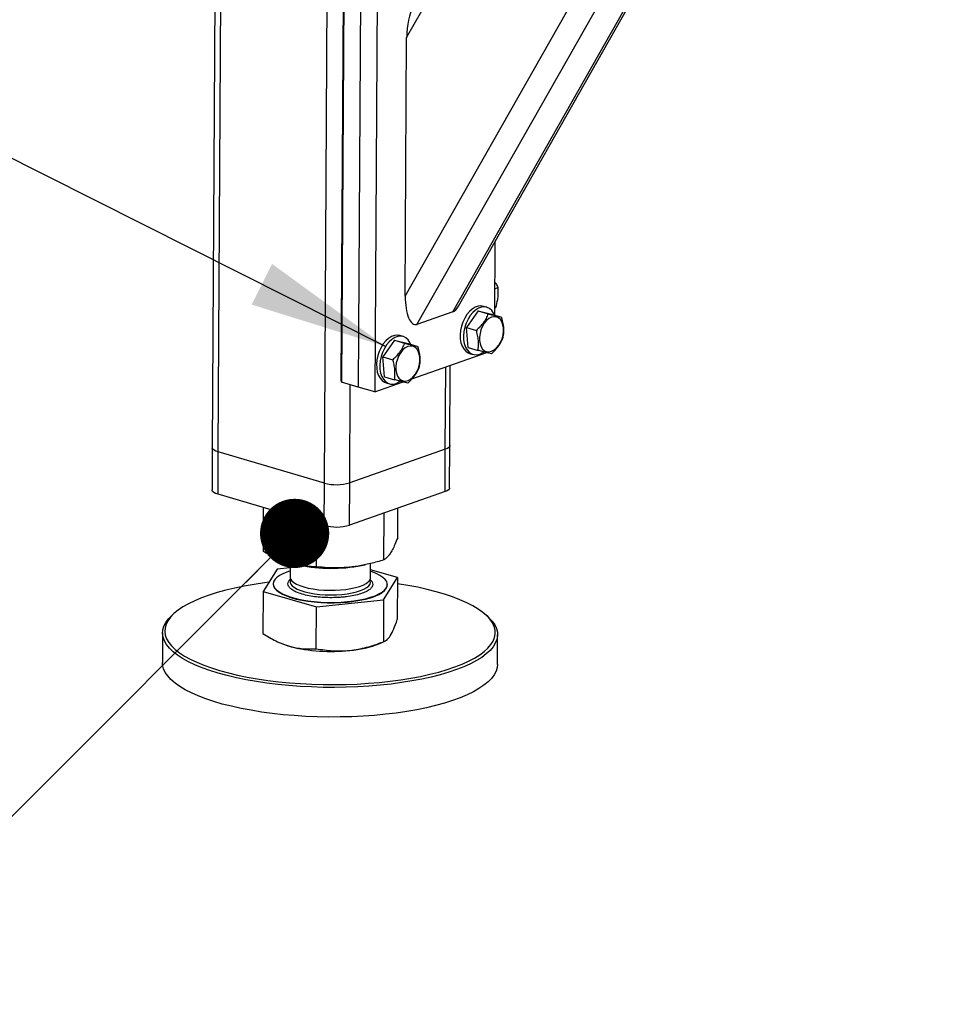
# Model space of a CAD drawing. Header units: millimetres. Extents: x 5 to 589, y 5 to 415.
# Tile 2 of 126: x 124 to 138, y 42 to 56. Entities that reach past the tile are written whole.
import ezdxf

# ---------------------------------------------------------------- set-up
doc = ezdxf.new("R2010")
doc.units = ezdxf.units.MM
doc.layers.add('NOTES', color=6, linetype='Continuous')
doc.layers.add('TRAIT-FORT', color=4, linetype='Continuous', lineweight=25)
doc.dimstyles.new('SLDDIMSTYLE2', dxfattribs={"dimtxt": 0.18, "dimasz": 1, "dimexe": 0, "dimexo": 0.0625, "dimgap": 0, "dimtad": 0, "dimtih": 1, "dimtoh": 1, "dimdec": 0, "dimrnd": 1e-09, "dimzin": 0, "dimdsep": 46, "dimtxsty": 'Standard', "dimblk1": 'DOT', "dimblk2": 'DOT', "dimsah": 1, "dimcen": 0.09, "dimadec": 0, "dimazin": 0, "dimtfac": 1, "dimtdec": 0, "dimtofl": 0, "dimtmove": 0, "dimatfit": 3, "dimldrblk": 'DOT', "dimfxl": 1, "dimfrac": 2, "dimtolj": 1, "dimtzin": 0, "dimarcsym": 0})
doc.dimstyles.new('SLDDIMSTYLE3', dxfattribs={"dimtxt": 0.18, "dimasz": 2, "dimexe": 0, "dimexo": 0.0625, "dimgap": 0, "dimtad": 0, "dimtih": 1, "dimtoh": 1, "dimdec": 0, "dimrnd": 1e-09, "dimzin": 0, "dimdsep": 46, "dimtxsty": 'Standard', "dimsah": 1, "dimcen": 0.09, "dimadec": 0, "dimazin": 0, "dimtfac": 2, "dimtdec": 0, "dimtofl": 0, "dimtmove": 0, "dimatfit": 3, "dimfxl": 1, "dimfrac": 2, "dimtolj": 1, "dimtzin": 0, "dimarcsym": 0})

# ---------------------------------------------------------------- blocks, each defined once
blk = doc.blocks.new('_Dot')
at = {"color": 0, "linetype": 'ByBlock', "lineweight": -2}
blk.add_line((-0.5, 0), (-1, 0), dxfattribs=at)
at = {"color": 0, "linetype": 'ByBlock', "const_width": 0.5}
blk.add_lwpolyline([(-0.25, 0, 1), (0.25, 0, 1)], format="xyb", close=True, dxfattribs=at)

msp = doc.modelspace()

# ---------------------------------------------------------------- linework, layer by layer
at = {"layer": 'TRAIT-FORT', "color": 4, "linetype": 'Continuous', "lineweight": 25}
for p, q in [((127.129, 73.495), (126.996, 49.701)), ((127.081, 49.639), (127.215, 73.506)), ((128.616, 49.189), (128.749, 72.983)), ((129.803, 55.628), (138.413, 70.807)), ((129.782, 51.889), (140.213, 70.279)), ((129.952, 51.482), (140.455, 69.998)), ((130.47, 51.664), (140.847, 69.958)), ((130.551, 51.746), (140.888, 69.969)), ((128.859, 50.676), (128.902, 58.316)), ((128.907, 58.287), (128.864, 50.647)), ((129.147, 58.217), (129.104, 50.577)), ((129.386, 58.147), (129.344, 50.506)), ((129.782, 51.889), (129.803, 55.628)), ((131.079, 52.677), (131.073, 51.617)), ((131.075, 51.996), (131.122, 52.013)), ((130.47, 51.664), (129.952, 51.482)), ((130.837, 51.677), (130.667, 51.437)), ((130.837, 51.677), (130.98, 51.635)), ((130.837, 51.677), (131.031, 51.629)), ((130.961, 51.729), (130.913, 51.743)), ((131.073, 51.717), (131.091, 51.724)), ((131.031, 51.629), (131.175, 51.587)), ((130.667, 51.437), (130.81, 51.395)), ((130.691, 51.149), (130.667, 51.437)), ((129.628, 51.254), (129.458, 51.013)), ((129.628, 51.254), (129.772, 51.211)), ((129.628, 51.254), (129.823, 51.205)), ((129.753, 51.306), (129.705, 51.32)), ((129.823, 51.205), (129.966, 51.163)), ((129.88, 50.694), (130.963, 51.074)), ((130.691, 51.149), (130.835, 51.107)), ((129.458, 51.013), (129.602, 50.971)), ((129.483, 50.725), (129.458, 51.013)), ((130.713, 51.062), (130.761, 51.048)), ((130.361, 49.678), (130.368, 50.865)), ((130.428, 49.732), (130.434, 50.889)), ((128.864, 50.647), (128.859, 50.676)), ((129.104, 50.577), (128.864, 50.647)), ((129.344, 50.506), (129.754, 50.65)), ((129.483, 50.725), (129.627, 50.683)), ((129.505, 50.639), (129.553, 50.625)), ((128.98, 49.193), (128.988, 50.611)), ((129.344, 50.506), (129.104, 50.577)), ((126.996, 49.701), (126.992, 49.09)), ((130.361, 49.678), (128.98, 49.193)), ((130.358, 49.066), (130.361, 49.678)), ((130.424, 49.121), (130.428, 49.732)), ((127.078, 49.028), (127.081, 49.639)), ((128.616, 49.189), (127.081, 49.639)), ((128.612, 48.578), (128.616, 49.189)), ((128.977, 48.582), (128.98, 49.193)), ((128.612, 48.578), (127.078, 49.028)), ((130.358, 49.066), (128.977, 48.582)), ((127.734, 48.199), (127.737, 48.834)), ((129.674, 48.4), (129.676, 48.827)), ((129.473, 48.079), (129.477, 48.758)), ((128.503, 47.979), (128.507, 48.609)), ((127.931, 47.944), (127.73, 47.624)), ((128.121, 47.964), (127.931, 47.944)), ((128.122, 48.037), (128.12, 47.83)), ((128.211, 48.014), (128.256, 48.004)), ((129.148, 47.999), (129.205, 48.01)), ((129.282, 47.824), (129.283, 48.028)), ((129.671, 47.824), (129.282, 47.935)), ((128.1, 47.772), (128.131, 47.805)), ((129.47, 47.504), (129.671, 47.824)), ((129.671, 47.824), (129.667, 47.218)), ((127.876, 47.735), (127.876, 47.729)), ((129.525, 47.719), (129.525, 47.726)), ((127.73, 47.624), (127.727, 47.017)), ((127.73, 47.624), (128.5, 47.404)), ((128.497, 46.797), (128.5, 47.404)), ((128.5, 47.404), (129.47, 47.504)), ((129.47, 47.504), (129.467, 46.897)), ((126.451, 47.313), (126.421, 47.286)), ((130.975, 47.261), (130.945, 47.288)), ((126.277, 47.026), (126.275, 46.598)), ((131.113, 46.571), (131.116, 46.998)), ((127.957, 46.889), (127.976, 46.88)), ((129.415, 46.872), (129.487, 46.904))]:
    msp.add_line(p, q, dxfattribs=at)
at = {"layer": 'TRAIT-FORT', "color": 4, "linetype": 'Continuous', "lineweight": 25, "flags": 128}
for points in [[(130.913, 51.743), (130.876, 51.749), (130.835, 51.745), (130.792, 51.729), (130.75, 51.703), (130.71, 51.668), (130.674, 51.624), (130.642, 51.573), (130.615, 51.516), (130.595, 51.456)], [(131.073, 51.617), (131.059, 51.645), (131.033, 51.683), (131.001, 51.711), (130.964, 51.728), (130.924, 51.735), (130.883, 51.731), (130.84, 51.715), (130.798, 51.689), (130.758, 51.654), (130.722, 51.61), (130.69, 51.559), (130.663, 51.502), (130.643, 51.442)], [(130.856, 51.248), (130.864, 51.201), (130.879, 51.16), (130.901, 51.126), (130.928, 51.102), (130.96, 51.088), (130.995, 51.086), (131.031, 51.094), (131.067, 51.113), (131.102, 51.142), (131.133, 51.18), (131.16, 51.224), (131.181, 51.274), (131.195, 51.326), (131.202, 51.379), (131.202, 51.431), (131.194, 51.478), (131.179, 51.519), (131.157, 51.553), (131.13, 51.577), (131.098, 51.591), (131.063, 51.593), (131.027, 51.585), (130.991, 51.566), (130.956, 51.537), (130.925, 51.5), (130.898, 51.455), (130.877, 51.405), (130.863, 51.353), (130.855, 51.3), (130.856, 51.248)], [(130.595, 51.456), (130.582, 51.394), (130.576, 51.332), (130.578, 51.273), (130.587, 51.218), (130.604, 51.168), (130.627, 51.127), (130.657, 51.094), (130.691, 51.071), (130.713, 51.062)], [(130.643, 51.442), (130.63, 51.38), (130.624, 51.318), (130.626, 51.259), (130.635, 51.204), (130.652, 51.154), (130.675, 51.113), (130.705, 51.08), (130.739, 51.057), (130.778, 51.045), (130.819, 51.043), (130.861, 51.053), (130.903, 51.074), (130.917, 51.083)], [(129.705, 51.32), (129.668, 51.325), (129.626, 51.321), (129.584, 51.306), (129.542, 51.28), (129.502, 51.244), (129.465, 51.2), (129.433, 51.149), (129.407, 51.092), (129.387, 51.032)], [(129.865, 51.193), (129.851, 51.221), (129.824, 51.259), (129.792, 51.287), (129.756, 51.305), (129.716, 51.311), (129.674, 51.307), (129.632, 51.292), (129.59, 51.266), (129.55, 51.23), (129.513, 51.186), (129.481, 51.135), (129.455, 51.078), (129.435, 51.018)], [(129.648, 50.825), (129.655, 50.777), (129.671, 50.736), (129.692, 50.703), (129.72, 50.679), (129.751, 50.665), (129.786, 50.662), (129.823, 50.67), (129.859, 50.689), (129.893, 50.718), (129.925, 50.756), (129.951, 50.8), (129.972, 50.85), (129.987, 50.903), (129.994, 50.956), (129.994, 51.007), (129.986, 51.054), (129.971, 51.096), (129.949, 51.129), (129.921, 51.153), (129.89, 51.167), (129.855, 51.17), (129.819, 51.161), (129.782, 51.142), (129.748, 51.113), (129.717, 51.076), (129.69, 51.031), (129.669, 50.982), (129.654, 50.929), (129.647, 50.876), (129.648, 50.825)], [(129.387, 51.032), (129.373, 50.97), (129.368, 50.909), (129.37, 50.849), (129.379, 50.794), (129.396, 50.745), (129.419, 50.703), (129.449, 50.67), (129.483, 50.647), (129.505, 50.639)], [(129.435, 51.018), (129.421, 50.956), (129.416, 50.895), (129.418, 50.835), (129.427, 50.78), (129.444, 50.731), (129.467, 50.689), (129.496, 50.656), (129.531, 50.633), (129.569, 50.621), (129.61, 50.62), (129.653, 50.63), (129.695, 50.65), (129.708, 50.659)], [(127.081, 49.639), (127.047, 49.651), (127.021, 49.665), (127.004, 49.68), (126.996, 49.696), (126.996, 49.701)], [(127.081, 49.639), (127.047, 49.651), (127.021, 49.665), (127.004, 49.68), (126.996, 49.696), (126.996, 49.701)], [(130.428, 49.732), (130.425, 49.721), (130.413, 49.705), (130.391, 49.691), (130.361, 49.678)], [(130.428, 49.732), (130.425, 49.721), (130.413, 49.705), (130.391, 49.691), (130.361, 49.678)], [(127.078, 49.028), (127.044, 49.04), (127.018, 49.054), (127, 49.069), (126.993, 49.085), (126.992, 49.09)], [(130.424, 49.121), (130.421, 49.11), (130.409, 49.094), (130.388, 49.079), (130.358, 49.066)], [(128.121, 47.921), (128.087, 47.909), (128.026, 47.885), (127.975, 47.859), (127.933, 47.831), (127.903, 47.801), (127.884, 47.771), (127.876, 47.739), (127.88, 47.708), (127.896, 47.677), (127.922, 47.647), (127.96, 47.618), (128.008, 47.59), (128.066, 47.565), (128.133, 47.542), (128.207, 47.521), (128.289, 47.504), (128.376, 47.489), (128.468, 47.478), (128.563, 47.471), (128.66, 47.467), (128.758, 47.467), (128.855, 47.47), (128.949, 47.477), (129.041, 47.488), (129.127, 47.502), (129.208, 47.52), (129.281, 47.54), (129.346, 47.563), (129.402, 47.588), (129.448, 47.615), (129.484, 47.644), (129.509, 47.674), (129.509, 47.674)], [(128.12, 47.83), (128.12, 47.828), (128.127, 47.802), (128.145, 47.776), (128.174, 47.752), (128.213, 47.729), (128.261, 47.708), (128.318, 47.689), (128.382, 47.673), (128.453, 47.66), (128.529, 47.65), (128.607, 47.644), (128.688, 47.641), (128.769, 47.642), (128.849, 47.646), (128.925, 47.654), (128.998, 47.666), (129.064, 47.68), (129.124, 47.697), (129.175, 47.717), (129.217, 47.739), (129.249, 47.763), (129.27, 47.788)], [(128.13, 47.797), (128.123, 47.781), (128.121, 47.755), (128.13, 47.729), (128.151, 47.704), (128.182, 47.68), (128.223, 47.657), (128.274, 47.637), (128.333, 47.619), (128.399, 47.603), (128.471, 47.591), (128.548, 47.582), (128.627, 47.577), (128.708, 47.575), (128.789, 47.577), (128.868, 47.582), (128.943, 47.591), (129.014, 47.603), (129.079, 47.618), (129.137, 47.636), (129.186, 47.656), (129.226, 47.679), (129.255, 47.703), (129.274, 47.728), (129.281, 47.754), (129.277, 47.78), (129.272, 47.791)], [(129.27, 47.788), (129.281, 47.813), (129.282, 47.824)], [(129.509, 47.674), (129.522, 47.705), (129.524, 47.737), (129.515, 47.768), (129.493, 47.798), (129.461, 47.828), (129.418, 47.856), (129.365, 47.883), (129.303, 47.907), (129.282, 47.914)], [(127.814, 47.757), (127.751, 47.749), (127.602, 47.727), (127.458, 47.702), (127.32, 47.674), (127.189, 47.642), (127.065, 47.608), (126.949, 47.572), (126.841, 47.532), (126.742, 47.491), (126.652, 47.447), (126.572, 47.401), (126.502, 47.354), (126.442, 47.305), (126.393, 47.255), (126.356, 47.204), (126.329, 47.152), (126.314, 47.099), (126.31, 47.047), (126.317, 46.994), (126.336, 46.941), (126.366, 46.889), (126.407, 46.838), (126.459, 46.788), (126.522, 46.739), (126.595, 46.691), (126.678, 46.645), (126.77, 46.601), (126.872, 46.559), (126.983, 46.519), (127.101, 46.482), (127.228, 46.448), (127.361, 46.416), (127.501, 46.387), (127.646, 46.362), (127.797, 46.339), (127.951, 46.32), (128.109, 46.305), (128.27, 46.293), (128.434, 46.284), (128.598, 46.28), (128.763, 46.278), (128.927, 46.281), (129.09, 46.287), (129.252, 46.297), (129.411, 46.31), (129.566, 46.327), (129.718, 46.347), (129.864, 46.37), (130.005, 46.397), (130.139, 46.427), (130.267, 46.459), (130.388, 46.495), (130.5, 46.533), (130.603, 46.573), (130.698, 46.616), (130.783, 46.661), (130.858, 46.707), (130.923, 46.756), (130.977, 46.805), (131.02, 46.856), (131.052, 46.907), (131.073, 46.959), (131.083, 47.012), (131.081, 47.065), (131.068, 47.117), (131.044, 47.17), (131.008, 47.221), (130.962, 47.272), (130.904, 47.322), (130.837, 47.37), (130.758, 47.417), (130.671, 47.462), (130.573, 47.505), (130.467, 47.546), (130.352, 47.585), (130.23, 47.621), (130.1, 47.654), (129.963, 47.684), (129.821, 47.711), (129.673, 47.735), (129.67, 47.735)], [(127.876, 47.729), (127.88, 47.702), (127.896, 47.671), (127.922, 47.641), (127.96, 47.612), (128.008, 47.584), (128.066, 47.559), (128.132, 47.536), (128.207, 47.515), (128.289, 47.498), (128.376, 47.483), (128.468, 47.472), (128.563, 47.465), (128.66, 47.461), (128.758, 47.461), (128.855, 47.464), (128.949, 47.471), (129.041, 47.482), (129.127, 47.496), (129.208, 47.513), (129.281, 47.534), (129.346, 47.557), (129.402, 47.582), (129.448, 47.609), (129.484, 47.638), (129.509, 47.668)], [(129.509, 47.668), (129.522, 47.699), (129.525, 47.719)], [(130.975, 47.261), (130.992, 47.245), (131.039, 47.193), (131.075, 47.141), (131.1, 47.088), (131.113, 47.035), (131.115, 46.981), (131.105, 46.928), (131.084, 46.875), (131.051, 46.823), (131.008, 46.771), (130.953, 46.721), (130.887, 46.672), (130.811, 46.625), (130.725, 46.58), (130.629, 46.536), (130.524, 46.495), (130.41, 46.457), (130.288, 46.421), (130.159, 46.388), (130.022, 46.358), (129.88, 46.331), (129.731, 46.307), (129.578, 46.286), (129.42, 46.269), (129.259, 46.256), (129.096, 46.246), (128.93, 46.24), (128.763, 46.238), (128.596, 46.239), (128.43, 46.244), (128.265, 46.252), (128.101, 46.264), (127.941, 46.28), (127.784, 46.299), (127.632, 46.322), (127.484, 46.348), (127.343, 46.377), (127.208, 46.409), (127.08, 46.444), (126.959, 46.482), (126.847, 46.522), (126.744, 46.564), (126.65, 46.609), (126.566, 46.656), (126.492, 46.704), (126.429, 46.754), (126.376, 46.805), (126.334, 46.857), (126.304, 46.909), (126.285, 46.963), (126.277, 47.016), (126.281, 47.07), (126.297, 47.123), (126.324, 47.175), (126.362, 47.227), (126.412, 47.278), (126.421, 47.286)], [(127.976, 46.88), (128.038, 46.856), (128.111, 46.832)], [(129.653, 45.868), (129.497, 45.85), (129.338, 45.834), (129.175, 45.823), (129.011, 45.815), (128.844, 45.811), (128.677, 45.81), (128.511, 45.813), (128.345, 45.82), (128.18, 45.83), (128.018, 45.844), (127.86, 45.861), (127.705, 45.882), (127.555, 45.907), (127.411, 45.934), (127.272, 45.965), (127.14, 45.998), (127.016, 46.035), (126.9, 46.074), (126.792, 46.115), (126.694, 46.159), (126.605, 46.204), (126.525, 46.252), (126.457, 46.301), (126.398, 46.351), (126.351, 46.403), (126.315, 46.455), (126.29, 46.508), (126.277, 46.562), (126.275, 46.598)], [(131.113, 46.571), (131.109, 46.527), (131.094, 46.473), (131.067, 46.421), (131.028, 46.369), (130.979, 46.318), (130.919, 46.269), (130.848, 46.221), (130.767, 46.174), (130.676, 46.13), (130.575, 46.088), (130.466, 46.048), (130.348, 46.011), (130.222, 45.976), (130.089, 45.944), (129.949, 45.916), (129.804, 45.89), (129.653, 45.868)]]:
    msp.add_lwpolyline(points, dxfattribs=at)
at = {"layer": 'TRAIT-FORT', "color": 4, "linetype": 'Continuous', "lineweight": 25}
for centre, radius, start, end in [((128.79, 49.846), 0.68, 255.1271, 286.2293), ((128.787, 49.235), 0.68, 255.1271, 286.2293), ((128.715, 50.265), 2.307, 258.5232, 280.8356), ((128.712, 49.204), 2.447, 255.7937, 276.3202), ((128.87, 48.243), 1.475, 274.3221, 291.6839)]:
    msp.add_arc(centre, radius, start, end, dxfattribs=at)
for centre, start_param, end_param in [((129.976, 55.688), 0.635541, 1.721443), ((129.955, 51.95), 1.721443, 3.29224), ((130.473, 52.131), 3.29224, 3.777133)]:
    msp.add_ellipse(centre, major_axis=(0.028, 0.471), ratio=0.361403, start_param=start_param, end_param=end_param, dxfattribs=at)
for points, knots in [([(131.075, 52.092), (131.08, 52.085), (131.099, 52.059), (131.112, 52.032), (131.122, 52.013)], [0, 0, 0, 0, 0.2658637, 1, 1, 1, 1]), ([(131.091, 51.724), (131.101, 51.763), (131.119, 51.827), (131.127, 51.915), (131.126, 51.972), (131.122, 52.004), (131.122, 52.013)], [0, 0, 0, 0, 0.385549, 0.637642, 0.896546, 1, 1, 1, 1]), ([(130.98, 51.635), (130.971, 51.613), (130.952, 51.567), (130.911, 51.504), (130.863, 51.446), (130.828, 51.412), (130.81, 51.395)], [0, 0, 0, 0, 0.2646049, 0.5349477, 0.7653431, 1, 1, 1, 1]), ([(130.98, 51.635), (131.003, 51.629), (131.047, 51.618), (131.102, 51.604), (131.144, 51.594), (131.165, 51.589), (131.175, 51.587)], [0, 0, 0, 0, 0.264605, 0.534948, 0.765343, 1, 1, 1, 1]), ([(131.199, 51.298), (131.203, 51.333), (131.21, 51.39), (131.202, 51.478), (131.188, 51.54), (131.178, 51.576), (131.175, 51.587)], [0, 0, 0, 0, 0.385549, 0.637642, 0.896546, 1, 1, 1, 1]), ([(130.835, 51.107), (130.839, 51.141), (130.846, 51.198), (130.837, 51.287), (130.824, 51.348), (130.813, 51.385), (130.81, 51.395)], [0, 0, 0, 0, 0.385549, 0.637642, 0.896546, 1, 1, 1, 1]), ([(129.772, 51.211), (129.763, 51.189), (129.743, 51.144), (129.703, 51.08), (129.655, 51.022), (129.62, 50.988), (129.602, 50.971)], [0, 0, 0, 0, 0.2646049, 0.5349477, 0.7653431, 1, 1, 1, 1]), ([(129.772, 51.211), (129.794, 51.206), (129.839, 51.194), (129.893, 51.18), (129.936, 51.17), (129.956, 51.165), (129.966, 51.163)], [0, 0, 0, 0, 0.264605, 0.534948, 0.765343, 1, 1, 1, 1]), ([(131.029, 51.058), (131.049, 51.077), (131.09, 51.116), (131.138, 51.178), (131.174, 51.239), (131.191, 51.278), (131.199, 51.298)], [0, 0, 0, 0, 0.264605, 0.534948, 0.765343, 1, 1, 1, 1]), ([(129.991, 50.875), (129.995, 50.909), (130.002, 50.966), (129.993, 51.055), (129.98, 51.116), (129.969, 51.153), (129.966, 51.163)], [0, 0, 0, 0, 0.385549, 0.637642, 0.896546, 1, 1, 1, 1]), ([(131.029, 51.058), (131.018, 51.061), (130.994, 51.066), (130.948, 51.078), (130.894, 51.091), (130.855, 51.101), (130.835, 51.107)], [0, 0, 0, 0, 0.264605, 0.534948, 0.765343, 1, 1, 1, 1]), ([(129.627, 50.683), (129.631, 50.717), (129.638, 50.775), (129.629, 50.863), (129.616, 50.925), (129.605, 50.961), (129.602, 50.971)], [0, 0, 0, 0, 0.385549, 0.637642, 0.896546, 1, 1, 1, 1]), ([(129.821, 50.634), (129.841, 50.654), (129.881, 50.693), (129.93, 50.754), (129.966, 50.815), (129.983, 50.855), (129.991, 50.875)], [0, 0, 0, 0, 0.264605, 0.534948, 0.765343, 1, 1, 1, 1]), ([(129.821, 50.634), (129.809, 50.637), (129.786, 50.642), (129.739, 50.654), (129.685, 50.668), (129.646, 50.678), (129.627, 50.683)], [0, 0, 0, 0, 0.264605, 0.534948, 0.765343, 1, 1, 1, 1]), ([(129.674, 48.4), (129.66, 48.367), (129.635, 48.303), (129.598, 48.227), (129.565, 48.172), (129.534, 48.131), (129.504, 48.101), (129.484, 48.087), (129.473, 48.079)], [0, 0, 0, 0, 0.202068, 0.3827, 0.555315, 0.692992, 0.838894, 1, 1, 1, 1]), ([(128.503, 47.979), (128.452, 47.982), (128.354, 47.987), (128.211, 48.011), (128.084, 48.045), (127.966, 48.088), (127.852, 48.137), (127.774, 48.178), (127.734, 48.199)], [0, 0, 0, 0, 0.202068, 0.3827, 0.555315, 0.692992, 0.838894, 1, 1, 1, 1]), ([(129.473, 48.079), (129.409, 48.061), (129.286, 48.025), (129.105, 47.99), (128.945, 47.971), (128.797, 47.964), (128.653, 47.966), (128.555, 47.975), (128.503, 47.979)], [0, 0, 0, 0, 0.202068, 0.3827, 0.555315, 0.692992, 0.838894, 1, 1, 1, 1]), ([(129.276, 47.794), (129.281, 47.79), (129.293, 47.779), (129.308, 47.756), (129.318, 47.725), (129.307, 47.701), (129.302, 47.689)], [0, 0, 0, 0, 0.119511, 0.305797, 0.662992, 1, 1, 1, 1]), ([(129.302, 47.689), (129.292, 47.677), (129.273, 47.653), (129.217, 47.62), (129.14, 47.589), (129.043, 47.564), (128.95, 47.549), (128.871, 47.541), (128.792, 47.535), (128.694, 47.533), (128.58, 47.537), (128.47, 47.548), (128.364, 47.566), (128.268, 47.592), (128.187, 47.623), (128.138, 47.653), (128.111, 47.679), (128.092, 47.704), (128.083, 47.735), (128.094, 47.76), (128.1, 47.772)], [0, 0, 0, 0, 0.058248, 0.119986, 0.18429, 0.249959, 0.315627, 0.347816, 0.380014, 0.441752, 0.5, 0.558248, 0.619986, 0.68429, 0.749959, 0.815627, 0.847816, 0.880014, 0.941752, 1, 1, 1, 1]), ([(129.567, 46.983), (129.583, 47.013), (129.617, 47.075), (129.651, 47.17), (129.667, 47.218)], [0, 0, 0, 0, 0.494511, 1, 1, 1, 1]), ([(127.727, 47.017), (127.789, 46.979), (127.883, 46.921), (128.013, 46.864), (128.078, 46.843), (128.111, 46.832)], [0, 0, 0, 0, 0.495251, 0.746818, 1, 1, 1, 1]), ([(129.467, 46.897), (129.483, 46.903), (129.507, 46.912), (129.541, 46.945), (129.558, 46.97), (129.567, 46.983)], [0, 0, 0, 0, 0.495251, 0.746818, 1, 1, 1, 1]), ([(128.111, 46.832), (128.176, 46.817), (128.306, 46.788), (128.433, 46.794), (128.497, 46.797)], [0, 0, 0, 0, 0.494511, 1, 1, 1, 1]), ([(128.497, 46.797), (128.575, 46.785), (128.694, 46.766), (128.857, 46.763), (128.94, 46.769), (128.981, 46.772)], [0, 0, 0, 0, 0.495251, 0.746818, 1, 1, 1, 1]), ([(128.981, 46.772), (129.063, 46.784), (129.227, 46.809), (129.386, 46.868), (129.467, 46.897)], [0, 0, 0, 0, 0.494511, 1, 1, 1, 1])]:
    msp.add_open_spline(points, degree=3, knots=knots, dxfattribs=at)

# ---------------------------------------------------------------- leaders
at = {"layer": 'NOTES', "color": 211}
for points, dimstyle in [([(129.498, 51.163), (121.635, 55.119)], 'SLDDIMSTYLE3'), ([(128.185, 48.463), (121.384, 41.66)], 'SLDDIMSTYLE2')]:
    msp.add_leader(points, dimstyle=dimstyle, dxfattribs=at)

doc.saveas('drawing.dxf')
